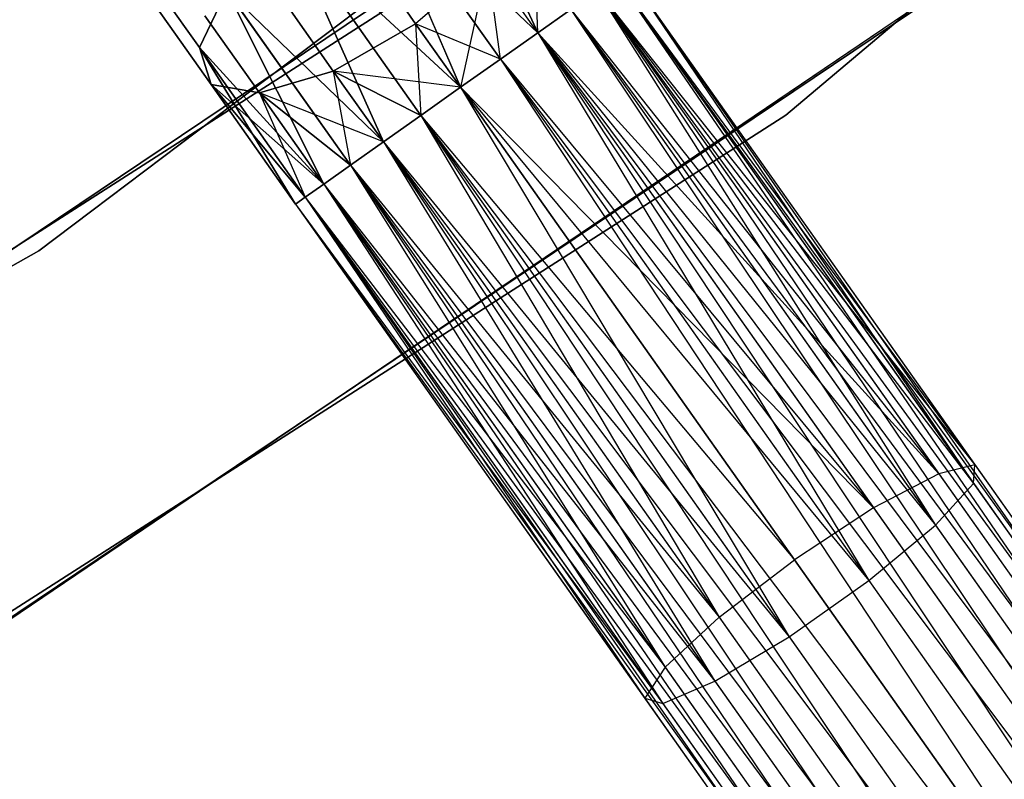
# Model space of a CAD drawing. Extents: x -91 to 91, y -91 to 262.
# Tile 196 of 256: x 33.9 to 38.74, y -54.38 to -50.65. Entities that reach past the tile are written whole.
import ezdxf

# ---------------------------------------------------------------- set-up
doc = ezdxf.new("R2010")
doc.units = 0
doc.header["$LTSCALE"] = 25.4
doc.layers.get('0').update_dxf_attribs({"linetype": 'CONTINUOUS'})

# ---------------------------------------------------------------- blocks, each defined once
blk = doc.blocks.new('ETE0_STL_1')
at = {"color": 0}
for p, q in [((37.667, -51.1219, 330.5076), (44.0175, -45.768, 330.5076)), ((44.0175, -45.768, 321.0076), (37.667, -51.1219, 321.0076)), ((37.667, -51.1219, 330.5076), (44.0175, -45.768, 330.5076)), ((44.0175, -45.768, 321.0076), (37.667, -51.1219, 321.0076)), ((40.4666, -46.9069, 328.5076), (33.9978, -51.7876, 328.5076)), ((33.9978, -51.7876, 327.5076), (40.4666, -46.9069, 327.5076)), ((33.9978, -51.7876, 327.5076), (40.4666, -46.9069, 327.5076)), ((40.4666, -46.9069, 328.5076), (33.9978, -51.7876, 328.5076)), ((31.1315, -53.6174, 159.5), (37.8636, -49.0953, 159.5)), ((37.8636, -49.0953, 169), (31.1315, -53.6174, 169)), ((37.8636, -49.0953, 169), (31.1315, -53.6174, 169)), ((31.1315, -53.6174, 159.5), (37.8636, -49.0953, 159.5)), ((36.0037, -49.7436, 319.4683), (36.4489, -50.717, 319.1222)), ((36.0037, -49.7436, 319.4683), (36.4489, -50.717, 319.1222)), ((36.4489, -50.717, 170.8931), (36.0037, -49.7436, 170.5469)), ((36.4489, -50.717, 170.8931), (36.0037, -49.7436, 170.5469)), ((36.7773, -49.9143, 330.5076), (29.9475, -54.2876, 330.5076)), ((29.9475, -54.2876, 321.0076), (36.7773, -49.9143, 321.0076)), ((29.9475, -54.2876, 321.0076), (36.7773, -49.9143, 321.0076)), ((36.7773, -49.9143, 330.5076), (29.9475, -54.2876, 330.5076)), ((35.6085, -49.9188, 319.2628), (36.0695, -50.9853, 319.0076)), ((35.6085, -49.9188, 319.2628), (36.0695, -50.9853, 319.0076)), ((35.6085, -49.9188, 319.2628), (36.2649, -50.8471, 319.0367)), ((35.6085, -49.9188, 319.2628), (36.2649, -50.8471, 319.0367)), ((35.6085, -49.9188, 319.2628), (36.4489, -50.717, 319.1222)), ((35.6085, -49.9188, 319.2628), (36.4489, -50.717, 319.1222)), ((36.0695, -50.9853, 171.0076), (35.6085, -49.9188, 170.7524)), ((36.2649, -50.8471, 170.9785), (35.6085, -49.9188, 170.7524)), ((36.0695, -50.9853, 171.0076), (35.6085, -49.9188, 170.7524)), ((36.2649, -50.8471, 170.9785), (35.6085, -49.9188, 170.7524)), ((36.4489, -50.717, 170.8931), (35.6085, -49.9188, 170.7524)), ((36.4489, -50.717, 170.8931), (35.6085, -49.9188, 170.7524)), ((36.4489, -50.717, 320.8931), (36.4251, -50.0627, 320.6847)), ((36.4489, -50.717, 320.8931), (36.4251, -50.0627, 320.6847)), ((32.052, -54.8172, 158.5), (38.9328, -50.1646, 158.5)), ((38.9328, -50.1646, 159.5), (32.052, -54.8172, 159.5)), ((32.052, -54.8172, 158.5), (38.9328, -50.1646, 158.5)), ((38.9328, -50.1646, 159.5), (32.052, -54.8172, 159.5)), ((34.3448, -50.1656, 320.3427), (34.7858, -50.7894, 319.8322)), ((34.3448, -50.1656, 320.3427), (34.7858, -50.7894, 319.8322)), ((34.7858, -50.7894, 170.183), (34.3448, -50.1656, 169.6726)), ((34.7858, -50.7894, 170.183), (34.3448, -50.1656, 169.6726)), ((35.2177, -50.1951, 319.2628), (35.69, -51.2536, 319.1222)), ((35.2177, -50.1951, 319.2628), (35.69, -51.2536, 319.1222)), ((35.2177, -50.1951, 319.2628), (35.8741, -51.1234, 319.0367)), ((35.2177, -50.1951, 319.2628), (35.8741, -51.1234, 319.0367)), ((35.2177, -50.1951, 319.2628), (36.0695, -50.9853, 319.0076)), ((35.2177, -50.1951, 319.2628), (36.0695, -50.9853, 319.0076)), ((35.69, -51.2536, 170.8931), (35.2177, -50.1951, 170.7524)), ((35.8741, -51.1234, 170.9785), (35.2177, -50.1951, 170.7524)), ((35.69, -51.2536, 170.8931), (35.2177, -50.1951, 170.7524)), ((35.8741, -51.1234, 170.9785), (35.2177, -50.1951, 170.7524)), ((36.0695, -50.9853, 171.0076), (35.2177, -50.1951, 170.7524)), ((36.0695, -50.9853, 171.0076), (35.2177, -50.1951, 170.7524)), ((38.7797, -50.283, 159.5), (31.8847, -54.9146, 159.5)), ((31.8847, -54.9146, 169), (38.7797, -50.283, 169)), ((38.7797, -50.283, 159.5), (31.8847, -54.9146, 159.5)), ((31.8847, -54.9146, 169), (38.7797, -50.283, 169)), ((35.8486, -50.6728, 321.0837), (35.6613, -50.4079, 321.3005)), ((35.8486, -50.6728, 321.0837), (35.6613, -50.4079, 321.3005)), ((35.6613, -50.4079, 168.7147), (35.8486, -50.6728, 168.9315)), ((35.6613, -50.4079, 168.7147), (35.8486, -50.6728, 168.9315)), ((36.2027, -50.3687, 320.9779), (35.8486, -50.6728, 321.0837)), ((36.2027, -50.3687, 320.9779), (35.8486, -50.6728, 321.0837)), ((36.2027, -50.3687, 169.0373), (35.8486, -50.6728, 168.9315)), ((36.2027, -50.3687, 169.0373), (35.8486, -50.6728, 168.9315)), ((36.2027, -50.3687, 320.9779), (36.0695, -50.9853, 321.0076)), ((36.2027, -50.3687, 320.9779), (36.0695, -50.9853, 321.0076)), ((36.2649, -50.8471, 320.9785), (36.2027, -50.3687, 320.9779)), ((36.2649, -50.8471, 320.9785), (36.2027, -50.3687, 320.9779)), ((36.4489, -50.717, 320.8931), (36.2027, -50.3687, 320.9779)), ((36.4489, -50.717, 320.8931), (36.2027, -50.3687, 320.9779)), ((36.4489, -50.717, 169.1222), (36.2027, -50.3687, 169.0373)), ((36.4489, -50.717, 169.1222), (36.2027, -50.3687, 169.0373)), ((36.2649, -50.8471, 169.0367), (36.2027, -50.3687, 169.0373)), ((36.2649, -50.8471, 169.0367), (36.2027, -50.3687, 169.0373)), ((36.88, -50.4121, 320.1281), (38.5963, -52.8394, 319.6635)), ((36.88, -50.4121, 319.8871), (38.5963, -52.8394, 319.6635)), ((36.88, -50.4121, 319.8871), (38.5963, -52.8394, 319.6635)), ((36.88, -50.4121, 320.1281), (38.5963, -52.8394, 319.6635)), ((36.88, -50.4121, 320.1281), (38.5902, -52.9307, 320.1334)), ((36.88, -50.4121, 320.1281), (38.5902, -52.9307, 320.1334)), ((36.88, -50.4121, 169.8871), (41.2738, -56.726, 169.653)), ((36.88, -50.4121, 169.8871), (41.2738, -56.726, 169.653)), ((36.88, -50.4121, 169.8871), (41.3209, -56.6927, 170.1281)), ((36.88, -50.4121, 169.8871), (41.3209, -56.6927, 170.1281)), ((36.88, -50.4121, 170.1281), (41.3209, -56.6927, 170.1281)), ((36.88, -50.4121, 170.1281), (41.3209, -56.6927, 170.1281)), ((36.8329, -50.4455, 319.653), (38.5963, -52.8394, 319.6635)), ((36.8329, -50.4455, 319.653), (38.5963, -52.8394, 319.6635)), ((36.8329, -50.4455, 320.3622), (38.5902, -52.9307, 320.1334)), ((36.8329, -50.4455, 320.3622), (38.5902, -52.9307, 320.1334)), ((36.8329, -50.4455, 169.653), (41.2738, -56.726, 169.653)), ((36.8329, -50.4455, 169.653), (41.2738, -56.726, 169.653)), ((36.8329, -50.4455, 170.3622), (41.3209, -56.6927, 170.1281)), ((36.8329, -50.4455, 170.3622), (41.3209, -56.6927, 170.1281)), ((36.8329, -50.4455, 170.3622), (41.1823, -56.7907, 170.5757)), ((36.8329, -50.4455, 170.3622), (41.1823, -56.7907, 170.5757)), ((34.4917, -50.4733, 320.6786), (34.8437, -50.9711, 320.2712)), ((34.4917, -50.4733, 320.6786), (34.8437, -50.9711, 320.2712)), ((34.8437, -50.9711, 169.744), (34.4917, -50.4733, 169.3366)), ((34.8437, -50.9711, 169.744), (34.4917, -50.4733, 169.3366)), ((34.7858, -50.7894, 319.8322), (34.9208, -50.5093, 319.4683)), ((34.7858, -50.7894, 319.8322), (34.9208, -50.5093, 319.4683)), ((34.9208, -50.5093, 170.5469), (34.7858, -50.7894, 170.183)), ((34.9208, -50.5093, 170.5469), (34.7858, -50.7894, 170.183)), ((34.9208, -50.5093, 319.4683), (35.3975, -51.4604, 319.4395)), ((34.9208, -50.5093, 319.4683), (35.3975, -51.4604, 319.4395)), ((34.9208, -50.5093, 319.4683), (35.528, -51.3681, 319.2591)), ((34.9208, -50.5093, 319.4683), (35.528, -51.3681, 319.2591)), ((34.9208, -50.5093, 319.4683), (35.69, -51.2536, 319.1222)), ((34.9208, -50.5093, 319.4683), (35.69, -51.2536, 319.1222)), ((35.3975, -51.4604, 170.5757), (34.9208, -50.5093, 170.5469)), ((35.528, -51.3681, 170.7561), (34.9208, -50.5093, 170.5469)), ((35.3975, -51.4604, 170.5757), (34.9208, -50.5093, 170.5469)), ((35.528, -51.3681, 170.7561), (34.9208, -50.5093, 170.5469)), ((35.69, -51.2536, 170.8931), (34.9208, -50.5093, 170.5469)), ((35.69, -51.2536, 170.8931), (34.9208, -50.5093, 170.5469)), ((36.7415, -50.5101, 319.4395), (38.4191, -52.8827, 319.2211)), ((36.7415, -50.5101, 319.4395), (38.4191, -52.8827, 319.2211)), ((36.7415, -50.5101, 319.4395), (38.5963, -52.8394, 319.6635)), ((36.7415, -50.5101, 319.4395), (38.5963, -52.8394, 319.6635)), ((36.7415, -50.5101, 320.5757), (38.5902, -52.9307, 320.1334)), ((36.7415, -50.5101, 320.5757), (38.5902, -52.9307, 320.1334)), ((36.7415, -50.5101, 320.5757), (38.4022, -53.1358, 320.5228)), ((36.7415, -50.5101, 320.5757), (38.4022, -53.1358, 320.5228)), ((36.7415, -50.5101, 169.4395), (41.0518, -56.883, 169.2591)), ((36.7415, -50.5101, 169.4395), (41.0518, -56.883, 169.2591)), ((36.7415, -50.5101, 169.4395), (41.2738, -56.726, 169.653)), ((36.7415, -50.5101, 169.4395), (41.2738, -56.726, 169.653)), ((36.7415, -50.5101, 170.5757), (41.1823, -56.7907, 170.5757)), ((36.7415, -50.5101, 170.5757), (41.1823, -56.7907, 170.5757)), ((36.6109, -50.6024, 319.2591), (36.4489, -50.717, 319.1222)), ((36.4489, -50.717, 320.8931), (36.6109, -50.6024, 320.7561)), ((36.6109, -50.6024, 319.2591), (36.4489, -50.717, 319.1222)), ((36.4489, -50.717, 320.8931), (36.6109, -50.6024, 320.7561)), ((36.4489, -50.717, 169.1222), (36.6109, -50.6024, 169.2591)), ((36.6109, -50.6024, 170.7561), (36.4489, -50.717, 170.8931)), ((36.6109, -50.6024, 170.7561), (36.4489, -50.717, 170.8931)), ((36.4489, -50.717, 169.1222), (36.6109, -50.6024, 169.2591)), ((36.6109, -50.6024, 319.2591), (38.4191, -52.8827, 319.2211)), ((36.6109, -50.6024, 319.2591), (38.4191, -52.8827, 319.2211)), ((36.6109, -50.6024, 320.7561), (38.4022, -53.1358, 320.5228)), ((36.6109, -50.6024, 320.7561), (38.4022, -53.1358, 320.5228)), ((36.6109, -50.6024, 169.2591), (41.0518, -56.883, 169.2591)), ((36.6109, -50.6024, 169.2591), (41.0518, -56.883, 169.2591)), ((36.6109, -50.6024, 170.7561), (41.1823, -56.7907, 170.5757)), ((36.6109, -50.6024, 170.7561), (41.1823, -56.7907, 170.5757)), ((36.6109, -50.6024, 170.7561), (40.8898, -56.9975, 170.8931)), ((36.6109, -50.6024, 170.7561), (40.8898, -56.9975, 170.8931)), ((34.8129, -50.6337, 320.9951), (35.0812, -51.013, 320.6847)), ((34.8129, -50.6337, 320.9951), (35.0812, -51.013, 320.6847)), ((35.0812, -51.013, 169.3306), (34.8129, -50.6337, 169.0201)), ((35.0812, -51.013, 169.3306), (34.8129, -50.6337, 169.0201)), ((35.235, -50.6101, 321.2195), (35.4438, -50.9053, 320.9779)), ((35.235, -50.6101, 321.2195), (35.4438, -50.9053, 320.9779)), ((35.4438, -50.9053, 169.0373), (35.235, -50.6101, 168.7957)), ((35.4438, -50.9053, 169.0373), (35.235, -50.6101, 168.7957)), ((35.8486, -50.6728, 321.0837), (35.4438, -50.9053, 320.9779)), ((35.8486, -50.6728, 321.0837), (35.4438, -50.9053, 320.9779)), ((35.4438, -50.9053, 169.0373), (35.8486, -50.6728, 168.9315)), ((35.4438, -50.9053, 169.0373), (35.8486, -50.6728, 168.9315)), ((36.0695, -50.9853, 321.0076), (35.8486, -50.6728, 321.0837)), ((35.8486, -50.6728, 321.0837), (35.8741, -51.1234, 320.9785)), ((35.8486, -50.6728, 321.0837), (35.8741, -51.1234, 320.9785)), ((36.0695, -50.9853, 321.0076), (35.8486, -50.6728, 321.0837)), ((35.8486, -50.6728, 168.9315), (36.0695, -50.9853, 169.0076)), ((36.2649, -50.8471, 169.0367), (35.8486, -50.6728, 168.9315)), ((36.2649, -50.8471, 169.0367), (35.8486, -50.6728, 168.9315)), ((35.8486, -50.6728, 168.9315), (36.0695, -50.9853, 169.0076)), ((36.4489, -50.717, 319.1222), (36.2649, -50.8471, 319.0367)), ((36.2649, -50.8471, 320.9785), (36.4489, -50.717, 320.8931)), ((36.4489, -50.717, 319.1222), (36.2649, -50.8471, 319.0367)), ((36.2649, -50.8471, 320.9785), (36.4489, -50.717, 320.8931)), ((36.2649, -50.8471, 169.0367), (36.4489, -50.717, 169.1222)), ((36.4489, -50.717, 170.8931), (36.2649, -50.8471, 170.9785)), ((36.4489, -50.717, 170.8931), (36.2649, -50.8471, 170.9785)), ((36.2649, -50.8471, 169.0367), (36.4489, -50.717, 169.1222)), ((36.4489, -50.717, 319.1222), (38.0991, -53.0508, 318.9072)), ((36.4489, -50.717, 319.1222), (38.0991, -53.0508, 318.9072)), ((36.4489, -50.717, 319.1222), (38.4191, -52.8827, 319.2211)), ((36.4489, -50.717, 319.1222), (38.4191, -52.8827, 319.2211)), ((36.4489, -50.717, 320.8931), (38.4022, -53.1358, 320.5228)), ((36.4489, -50.717, 320.8931), (38.4022, -53.1358, 320.5228)), ((36.4489, -50.717, 320.8931), (38.0754, -53.4076, 320.7428)), ((36.4489, -50.717, 320.8931), (38.0754, -53.4076, 320.7428)), ((36.4489, -50.717, 169.1222), (40.7057, -57.1276, 169.0367)), ((36.4489, -50.717, 169.1222), (40.7057, -57.1276, 169.0367)), ((36.4489, -50.717, 169.1222), (41.0518, -56.883, 169.2591)), ((36.4489, -50.717, 169.1222), (41.0518, -56.883, 169.2591)), ((36.4489, -50.717, 170.8931), (40.8898, -56.9975, 170.8931)), ((36.4489, -50.717, 170.8931), (40.8898, -56.9975, 170.8931)), ((34.8437, -50.9711, 320.2712), (34.7858, -50.7894, 319.8322)), ((34.7858, -50.7894, 319.8322), (35.2589, -51.5584, 319.8871)), ((34.7858, -50.7894, 319.8322), (35.2589, -51.5584, 319.8871)), ((34.7858, -50.7894, 319.8322), (35.306, -51.5251, 319.653)), ((34.7858, -50.7894, 319.8322), (35.306, -51.5251, 319.653)), ((34.7858, -50.7894, 319.8322), (35.3975, -51.4604, 319.4395)), ((34.7858, -50.7894, 319.8322), (35.3975, -51.4604, 319.4395)), ((34.8437, -50.9711, 320.2712), (34.7858, -50.7894, 319.8322)), ((35.2589, -51.5584, 170.1281), (34.7858, -50.7894, 170.183)), ((34.7858, -50.7894, 170.183), (34.8437, -50.9711, 169.744)), ((35.306, -51.5251, 170.3622), (34.7858, -50.7894, 170.183)), ((35.2589, -51.5584, 170.1281), (34.7858, -50.7894, 170.183)), ((35.306, -51.5251, 170.3622), (34.7858, -50.7894, 170.183)), ((35.3975, -51.4604, 170.5757), (34.7858, -50.7894, 170.183)), ((35.3975, -51.4604, 170.5757), (34.7858, -50.7894, 170.183)), ((34.7858, -50.7894, 170.183), (34.8437, -50.9711, 169.744)), ((36.2649, -50.8471, 319.0367), (36.0695, -50.9853, 319.0076)), ((36.0695, -50.9853, 321.0076), (36.2649, -50.8471, 320.9785)), ((36.2649, -50.8471, 319.0367), (36.0695, -50.9853, 319.0076)), ((36.0695, -50.9853, 321.0076), (36.2649, -50.8471, 320.9785)), ((36.0695, -50.9853, 169.0076), (36.2649, -50.8471, 169.0367)), ((36.2649, -50.8471, 170.9785), (36.0695, -50.9853, 171.0076)), ((36.2649, -50.8471, 170.9785), (36.0695, -50.9853, 171.0076)), ((36.0695, -50.9853, 169.0076), (36.2649, -50.8471, 169.0367)), ((36.2649, -50.8471, 319.0367), (38.0991, -53.0508, 318.9072)), ((36.2649, -50.8471, 319.0367), (38.0991, -53.0508, 318.9072)), ((36.2649, -50.8471, 320.9785), (38.0754, -53.4076, 320.7428)), ((36.2649, -50.8471, 320.9785), (38.0754, -53.4076, 320.7428)), ((36.2649, -50.8471, 169.0367), (40.7057, -57.1276, 169.0367)), ((36.2649, -50.8471, 169.0367), (40.7057, -57.1276, 169.0367)), ((36.2649, -50.8471, 170.9785), (40.8898, -56.9975, 170.8931)), ((36.2649, -50.8471, 170.9785), (40.8898, -56.9975, 170.8931)), ((36.2649, -50.8471, 170.9785), (40.5103, -57.2658, 171.0076)), ((36.2649, -50.8471, 170.9785), (40.5103, -57.2658, 171.0076)), ((35.4438, -50.9053, 320.9779), (35.0812, -51.013, 320.6847)), ((35.4438, -50.9053, 320.9779), (35.0812, -51.013, 320.6847)), ((35.0812, -51.013, 169.3306), (35.4438, -50.9053, 169.0373)), ((35.0812, -51.013, 169.3306), (35.4438, -50.9053, 169.0373)), ((35.4438, -50.9053, 320.9779), (35.8741, -51.1234, 320.9785)), ((35.4438, -50.9053, 320.9779), (35.8741, -51.1234, 320.9785)), ((35.4438, -50.9053, 320.9779), (35.69, -51.2536, 320.8931)), ((35.4438, -50.9053, 320.9779), (35.69, -51.2536, 320.8931)), ((35.4438, -50.9053, 320.9779), (35.528, -51.3681, 320.7561)), ((35.4438, -50.9053, 320.9779), (35.528, -51.3681, 320.7561)), ((36.0695, -50.9853, 169.0076), (35.4438, -50.9053, 169.0373)), ((35.8741, -51.1234, 169.0367), (35.4438, -50.9053, 169.0373)), ((36.0695, -50.9853, 169.0076), (35.4438, -50.9053, 169.0373)), ((35.8741, -51.1234, 169.0367), (35.4438, -50.9053, 169.0373)), ((35.69, -51.2536, 169.1222), (35.4438, -50.9053, 169.0373)), ((35.69, -51.2536, 169.1222), (35.4438, -50.9053, 169.0373)), ((35.0812, -51.013, 320.6847), (34.8437, -50.9711, 320.2712)), ((34.8437, -50.9711, 320.2712), (35.306, -51.5251, 320.3622)), ((34.8437, -50.9711, 320.2712), (35.306, -51.5251, 320.3622)), ((34.8437, -50.9711, 320.2712), (35.2589, -51.5584, 320.1281)), ((34.8437, -50.9711, 320.2712), (35.2589, -51.5584, 319.8871)), ((34.8437, -50.9711, 320.2712), (35.2589, -51.5584, 320.1281)), ((34.8437, -50.9711, 320.2712), (35.2589, -51.5584, 319.8871)), ((35.0812, -51.013, 320.6847), (34.8437, -50.9711, 320.2712)), ((35.2589, -51.5584, 170.1281), (34.8437, -50.9711, 169.744)), ((35.2589, -51.5584, 169.8871), (34.8437, -50.9711, 169.744)), ((35.3975, -51.4604, 169.4395), (34.8437, -50.9711, 169.744)), ((34.8437, -50.9711, 169.744), (35.0812, -51.013, 169.3306)), ((35.3975, -51.4604, 169.4395), (34.8437, -50.9711, 169.744)), ((35.306, -51.5251, 169.653), (34.8437, -50.9711, 169.744)), ((35.2589, -51.5584, 169.8871), (34.8437, -50.9711, 169.744)), ((35.306, -51.5251, 169.653), (34.8437, -50.9711, 169.744)), ((35.2589, -51.5584, 170.1281), (34.8437, -50.9711, 169.744)), ((34.8437, -50.9711, 169.744), (35.0812, -51.013, 169.3306)), ((35.8741, -51.1234, 320.9785), (36.0695, -50.9853, 321.0076)), ((36.0695, -50.9853, 319.0076), (35.8741, -51.1234, 319.0367)), ((35.8741, -51.1234, 320.9785), (36.0695, -50.9853, 321.0076)), ((36.0695, -50.9853, 319.0076), (35.8741, -51.1234, 319.0367)), ((35.8741, -51.1234, 169.0367), (36.0695, -50.9853, 169.0076)), ((36.0695, -50.9853, 171.0076), (35.8741, -51.1234, 170.9785)), ((35.8741, -51.1234, 169.0367), (36.0695, -50.9853, 169.0076)), ((36.0695, -50.9853, 171.0076), (35.8741, -51.1234, 170.9785)), ((37.7098, -53.3051, 318.794), (36.0695, -50.9853, 319.0076)), ((36.0695, -50.9853, 319.0076), (38.0991, -53.0508, 318.9072)), ((36.0695, -50.9853, 319.0076), (38.0991, -53.0508, 318.9072)), ((36.0695, -50.9853, 321.0076), (38.0754, -53.4076, 320.7428)), ((36.0695, -50.9853, 321.0076), (38.0754, -53.4076, 320.7428)), ((36.0695, -50.9853, 321.0076), (37.6845, -53.6839, 320.7428)), ((36.0695, -50.9853, 321.0076), (37.6845, -53.6839, 320.7428)), ((37.7098, -53.3051, 318.794), (36.0695, -50.9853, 319.0076)), ((36.0695, -50.9853, 169.0076), (40.5103, -57.2658, 169.0076)), ((36.0695, -50.9853, 169.0076), (40.5103, -57.2658, 169.0076)), ((36.0695, -50.9853, 171.0076), (40.5103, -57.2658, 171.0076)), ((36.0695, -50.9853, 171.0076), (40.5103, -57.2658, 171.0076)), ((35.0812, -51.013, 320.6847), (35.528, -51.3681, 320.7561)), ((35.0812, -51.013, 320.6847), (35.528, -51.3681, 320.7561)), ((35.0812, -51.013, 320.6847), (35.3975, -51.4604, 320.5757)), ((35.0812, -51.013, 320.6847), (35.3975, -51.4604, 320.5757)), ((35.0812, -51.013, 320.6847), (35.306, -51.5251, 320.3622)), ((35.0812, -51.013, 320.6847), (35.306, -51.5251, 320.3622)), ((35.69, -51.2536, 169.1222), (35.0812, -51.013, 169.3306)), ((35.528, -51.3681, 169.2591), (35.0812, -51.013, 169.3306)), ((35.69, -51.2536, 169.1222), (35.0812, -51.013, 169.3306)), ((35.528, -51.3681, 169.2591), (35.0812, -51.013, 169.3306)), ((35.3975, -51.4604, 169.4395), (35.0812, -51.013, 169.3306)), ((35.3975, -51.4604, 169.4395), (35.0812, -51.013, 169.3306)), ((30.672, -55.601, 330.5076), (37.667, -51.1219, 330.5076)), ((37.667, -51.1219, 321.0076), (30.672, -55.601, 321.0076)), ((30.672, -55.601, 330.5076), (37.667, -51.1219, 330.5076)), ((37.667, -51.1219, 321.0076), (30.672, -55.601, 321.0076)), ((35.69, -51.2536, 320.8931), (35.8741, -51.1234, 320.9785)), ((35.8741, -51.1234, 319.0367), (35.69, -51.2536, 319.1222)), ((35.69, -51.2536, 320.8931), (35.8741, -51.1234, 320.9785)), ((35.8741, -51.1234, 319.0367), (35.69, -51.2536, 319.1222)), ((35.8741, -51.1234, 170.9785), (35.69, -51.2536, 170.8931)), ((35.69, -51.2536, 169.1222), (35.8741, -51.1234, 169.0367)), ((35.69, -51.2536, 169.1222), (35.8741, -51.1234, 169.0367)), ((35.8741, -51.1234, 170.9785), (35.69, -51.2536, 170.8931)), ((35.8741, -51.1234, 320.9785), (37.6845, -53.6839, 320.7428)), ((35.8741, -51.1234, 320.9785), (37.6845, -53.6839, 320.7428)), ((35.8741, -51.1234, 319.0367), (37.3402, -53.5874, 318.9072)), ((35.8741, -51.1234, 319.0367), (37.3402, -53.5874, 318.9072)), ((35.8741, -51.1234, 319.0367), (37.7098, -53.3051, 318.794)), ((35.8741, -51.1234, 319.0367), (37.7098, -53.3051, 318.794)), ((40.5103, -57.2658, 171.0076), (35.8741, -51.1234, 170.9785)), ((35.8741, -51.1234, 170.9785), (40.1309, -57.5341, 170.8931)), ((35.8741, -51.1234, 170.9785), (40.1309, -57.5341, 170.8931)), ((35.8741, -51.1234, 169.0367), (40.3149, -57.404, 169.0367)), ((35.8741, -51.1234, 169.0367), (40.3149, -57.404, 169.0367)), ((40.5103, -57.2658, 171.0076), (35.8741, -51.1234, 170.9785)), ((37.667, -51.1219, 330.5076), (37.667, -51.1219, 321.0076)), ((37.667, -51.1219, 330.5076), (37.667, -51.1219, 321.0076)), ((35.528, -51.3681, 320.7561), (35.69, -51.2536, 320.8931)), ((35.69, -51.2536, 319.1222), (35.528, -51.3681, 319.2591)), ((35.528, -51.3681, 320.7561), (35.69, -51.2536, 320.8931)), ((35.69, -51.2536, 319.1222), (35.528, -51.3681, 319.2591)), ((35.69, -51.2536, 170.8931), (35.528, -51.3681, 170.7561)), ((35.528, -51.3681, 169.2591), (35.69, -51.2536, 169.1222)), ((35.528, -51.3681, 169.2591), (35.69, -51.2536, 169.1222)), ((35.69, -51.2536, 170.8931), (35.528, -51.3681, 170.7561)), ((35.69, -51.2536, 320.8931), (37.6845, -53.6839, 320.7428)), ((35.69, -51.2536, 320.8931), (37.6845, -53.6839, 320.7428)), ((35.69, -51.2536, 320.8931), (37.3193, -53.9014, 320.5228)), ((35.69, -51.2536, 320.8931), (37.3193, -53.9014, 320.5228)), ((35.69, -51.2536, 319.1222), (37.3402, -53.5874, 318.9072)), ((35.69, -51.2536, 319.1222), (37.3402, -53.5874, 318.9072)), ((35.69, -51.2536, 170.8931), (40.1309, -57.5341, 170.8931)), ((35.69, -51.2536, 170.8931), (40.1309, -57.5341, 170.8931)), ((35.69, -51.2536, 169.1222), (39.9689, -57.6487, 169.2591)), ((35.69, -51.2536, 169.1222), (39.9689, -57.6487, 169.2591)), ((35.69, -51.2536, 169.1222), (40.3149, -57.404, 169.0367)), ((35.69, -51.2536, 169.1222), (40.3149, -57.404, 169.0367)), ((35.3975, -51.4604, 320.5757), (35.528, -51.3681, 320.7561)), ((35.528, -51.3681, 319.2591), (35.3975, -51.4604, 319.4395)), ((35.3975, -51.4604, 320.5757), (35.528, -51.3681, 320.7561)), ((35.528, -51.3681, 319.2591), (35.3975, -51.4604, 319.4395)), ((35.528, -51.3681, 170.7561), (35.3975, -51.4604, 170.5757)), ((35.3975, -51.4604, 169.4395), (35.528, -51.3681, 169.2591)), ((35.3975, -51.4604, 169.4395), (35.528, -51.3681, 169.2591)), ((35.528, -51.3681, 170.7561), (35.3975, -51.4604, 170.5757)), ((35.528, -51.3681, 320.7561), (37.3193, -53.9014, 320.5228)), ((35.528, -51.3681, 320.7561), (37.3193, -53.9014, 320.5228)), ((35.528, -51.3681, 319.2591), (37.0751, -53.833, 319.2211)), ((35.528, -51.3681, 319.2591), (37.0751, -53.833, 319.2211)), ((35.528, -51.3681, 319.2591), (37.3402, -53.5874, 318.9072)), ((35.528, -51.3681, 319.2591), (37.3402, -53.5874, 318.9072)), ((35.528, -51.3681, 170.7561), (40.1309, -57.5341, 170.8931)), ((35.528, -51.3681, 170.7561), (40.1309, -57.5341, 170.8931)), ((35.528, -51.3681, 170.7561), (39.8383, -57.7409, 170.5757)), ((35.528, -51.3681, 170.7561), (39.8383, -57.7409, 170.5757)), ((35.528, -51.3681, 169.2591), (39.9689, -57.6487, 169.2591)), ((35.528, -51.3681, 169.2591), (39.9689, -57.6487, 169.2591)), ((35.306, -51.5251, 320.3622), (35.3975, -51.4604, 320.5757)), ((35.3975, -51.4604, 319.4395), (35.306, -51.5251, 319.653)), ((35.306, -51.5251, 320.3622), (35.3975, -51.4604, 320.5757)), ((35.3975, -51.4604, 319.4395), (35.306, -51.5251, 319.653)), ((35.3975, -51.4604, 170.5757), (35.306, -51.5251, 170.3622)), ((35.306, -51.5251, 169.653), (35.3975, -51.4604, 169.4395)), ((35.306, -51.5251, 169.653), (35.3975, -51.4604, 169.4395)), ((35.3975, -51.4604, 170.5757), (35.306, -51.5251, 170.3622)), ((35.3975, -51.4604, 320.5757), (37.3193, -53.9014, 320.5228)), ((35.3975, -51.4604, 320.5757), (37.3193, -53.9014, 320.5228)), ((35.3975, -51.4604, 320.5757), (37.0633, -54.0103, 320.1334)), ((35.3975, -51.4604, 320.5757), (37.0633, -54.0103, 320.1334)), ((35.3975, -51.4604, 319.4395), (37.0751, -53.833, 319.2211)), ((35.3975, -51.4604, 319.4395), (37.0751, -53.833, 319.2211)), ((35.3975, -51.4604, 170.5757), (39.8383, -57.7409, 170.5757)), ((35.3975, -51.4604, 170.5757), (39.8383, -57.7409, 170.5757)), ((35.3975, -51.4604, 169.4395), (39.7469, -57.8056, 169.653)), ((35.3975, -51.4604, 169.4395), (39.7469, -57.8056, 169.653)), ((35.3975, -51.4604, 169.4395), (39.9689, -57.6487, 169.2591)), ((35.3975, -51.4604, 169.4395), (39.9689, -57.6487, 169.2591)), ((35.2589, -51.5584, 320.1281), (35.306, -51.5251, 320.3622)), ((35.306, -51.5251, 319.653), (35.2589, -51.5584, 319.8871)), ((35.2589, -51.5584, 320.1281), (35.306, -51.5251, 320.3622)), ((35.306, -51.5251, 319.653), (35.2589, -51.5584, 319.8871)), ((35.306, -51.5251, 170.3622), (35.2589, -51.5584, 170.1281)), ((35.2589, -51.5584, 169.8871), (35.306, -51.5251, 169.653)), ((35.2589, -51.5584, 169.8871), (35.306, -51.5251, 169.653)), ((35.306, -51.5251, 170.3622), (35.2589, -51.5584, 170.1281)), ((35.2589, -51.5584, 319.8871), (36.9752, -53.9856, 319.6635)), ((35.2589, -51.5584, 320.1281), (36.9752, -53.9856, 319.6635)), ((35.2589, -51.5584, 320.1281), (37.0633, -54.0103, 320.1334)), ((35.2589, -51.5584, 320.1281), (37.0633, -54.0103, 320.1334)), ((35.2589, -51.5584, 320.1281), (36.9752, -53.9856, 319.6635)), ((35.2589, -51.5584, 319.8871), (36.9752, -53.9856, 319.6635)), ((35.2589, -51.5584, 170.1281), (39.6998, -57.8389, 170.1281)), ((35.2589, -51.5584, 170.1281), (39.6998, -57.8389, 170.1281)), ((35.2589, -51.5584, 169.8871), (39.6998, -57.8389, 170.1281)), ((35.2589, -51.5584, 169.8871), (39.6998, -57.8389, 170.1281)), ((35.2589, -51.5584, 169.8871), (39.7469, -57.8056, 169.653)), ((35.2589, -51.5584, 169.8871), (39.7469, -57.8056, 169.653)), ((35.306, -51.5251, 320.3622), (37.0633, -54.0103, 320.1334)), ((35.306, -51.5251, 320.3622), (37.0633, -54.0103, 320.1334)), ((35.306, -51.5251, 319.653), (36.9752, -53.9856, 319.6635)), ((35.306, -51.5251, 319.653), (36.9752, -53.9856, 319.6635)), ((35.306, -51.5251, 319.653), (37.0751, -53.833, 319.2211)), ((35.306, -51.5251, 319.653), (37.0751, -53.833, 319.2211)), ((35.306, -51.5251, 170.3622), (39.8383, -57.7409, 170.5757)), ((35.306, -51.5251, 170.3622), (39.8383, -57.7409, 170.5757)), ((35.306, -51.5251, 170.3622), (39.6998, -57.8389, 170.1281)), ((35.306, -51.5251, 170.3622), (39.6998, -57.8389, 170.1281)), ((35.306, -51.5251, 169.653), (39.7469, -57.8056, 169.653)), ((35.306, -51.5251, 169.653), (39.7469, -57.8056, 169.653)), ((26.9473, -55.7821, 327.5076), (33.9978, -51.7876, 327.5076)), ((33.9978, -51.7876, 328.5076), (26.9473, -55.7821, 328.5076)), ((26.9473, -55.7821, 327.5076), (33.9978, -51.7876, 327.5076)), ((33.9978, -51.7876, 328.5076), (26.9473, -55.7821, 328.5076)), ((33.9978, -51.7876, 327.5076), (33.9978, -51.7876, 328.5076)), ((33.9978, -51.7876, 327.5076), (33.9978, -51.7876, 328.5076)), ((38.5963, -52.8394, 319.6635), (38.4191, -52.8827, 319.2211)), ((38.5963, -52.8394, 319.6635), (38.4191, -52.8827, 319.2211)), ((38.5902, -52.9307, 320.1334), (38.5963, -52.8394, 319.6635)), ((38.5902, -52.9307, 320.1334), (38.5963, -52.8394, 319.6635)), ((38.5963, -52.8394, 319.6635), (40.2739, -55.212, 318.998)), ((38.5963, -52.8394, 319.6635), (40.2739, -55.212, 318.998)), ((38.4191, -52.8827, 319.2211), (38.0991, -53.0508, 318.9072)), ((38.4191, -52.8827, 319.2211), (38.0991, -53.0508, 318.9072)), ((38.4191, -52.8827, 319.2211), (40.0589, -55.2019, 318.5705)), ((38.4191, -52.8827, 319.2211), (40.0589, -55.2019, 318.5705)), ((38.4022, -53.1358, 320.5228), (38.5902, -52.9307, 320.1334)), ((38.4022, -53.1358, 320.5228), (38.5902, -52.9307, 320.1334)), ((38.5902, -52.9307, 320.1334), (40.3079, -55.36, 319.4519)), ((38.5902, -52.9307, 320.1334), (40.3079, -55.36, 319.4519)), ((38.0991, -53.0508, 318.9072), (37.7098, -53.3051, 318.794)), ((38.0991, -53.0508, 318.9072), (37.7098, -53.3051, 318.794)), ((38.0991, -53.0508, 318.9072), (39.7122, -55.3321, 318.2673)), ((38.0991, -53.0508, 318.9072), (39.7122, -55.3321, 318.2673)), ((38.0754, -53.4076, 320.7428), (38.4022, -53.1358, 320.5228)), ((38.0754, -53.4076, 320.7428), (38.4022, -53.1358, 320.5228)), ((38.4022, -53.1358, 320.5228), (40.1532, -55.6121, 319.8282)), ((38.4022, -53.1358, 320.5228), (40.1532, -55.6121, 319.8282)), ((37.3402, -53.5874, 318.9072), (37.7098, -53.3051, 318.794)), ((37.3402, -53.5874, 318.9072), (37.7098, -53.3051, 318.794)), ((39.3132, -55.5728, 318.1579), (37.7098, -53.3051, 318.794)), ((39.3132, -55.5728, 318.1579), (37.7098, -53.3051, 318.794)), ((37.6845, -53.6839, 320.7428), (38.0754, -53.4076, 320.7428)), ((37.6845, -53.6839, 320.7428), (38.0754, -53.4076, 320.7428)), ((38.0754, -53.4076, 320.7428), (39.8451, -55.9105, 320.0407)), ((38.0754, -53.4076, 320.7428), (39.8451, -55.9105, 320.0407)), ((37.0751, -53.833, 319.2211), (37.3402, -53.5874, 318.9072)), ((37.0751, -53.833, 319.2211), (37.3402, -53.5874, 318.9072)), ((37.3402, -53.5874, 318.9072), (38.9533, -55.8687, 318.2673)), ((37.3402, -53.5874, 318.9072), (38.9533, -55.8687, 318.2673)), ((37.3193, -53.9014, 320.5228), (37.6845, -53.6839, 320.7428)), ((37.3193, -53.9014, 320.5228), (37.6845, -53.6839, 320.7428)), ((37.6845, -53.6839, 320.7428), (39.4543, -56.1868, 320.0407)), ((37.6845, -53.6839, 320.7428), (39.4543, -56.1868, 320.0407)), ((37.0751, -53.833, 319.2211), (36.9752, -53.9856, 319.6635)), ((37.0751, -53.833, 319.2211), (36.9752, -53.9856, 319.6635)), ((37.0751, -53.833, 319.2211), (38.715, -56.1522, 318.5705)), ((37.0751, -53.833, 319.2211), (38.715, -56.1522, 318.5705)), ((37.0633, -54.0103, 320.1334), (37.3193, -53.9014, 320.5228)), ((37.0633, -54.0103, 320.1334), (37.3193, -53.9014, 320.5228)), ((37.3193, -53.9014, 320.5228), (39.0703, -56.3778, 319.8282)), ((37.3193, -53.9014, 320.5228), (39.0703, -56.3778, 319.8282)), ((36.9752, -53.9856, 319.6635), (37.0633, -54.0103, 320.1334)), ((36.9752, -53.9856, 319.6635), (37.0633, -54.0103, 320.1334)), ((36.9752, -53.9856, 319.6635), (38.6528, -56.3583, 318.998)), ((36.9752, -53.9856, 319.6635), (38.6528, -56.3583, 318.998)), ((37.0633, -54.0103, 320.1334), (38.781, -56.4397, 319.4519)), ((37.0633, -54.0103, 320.1334), (38.781, -56.4397, 319.4519))]:
    blk.add_line(p, q, dxfattribs=at)

msp = doc.modelspace()

# ---------------------------------------------------------------- block references
at = {"color": 253}
msp.add_blockref('ETE0_STL_1', (0, 0), dxfattribs=at)

doc.saveas('drawing.dxf')
